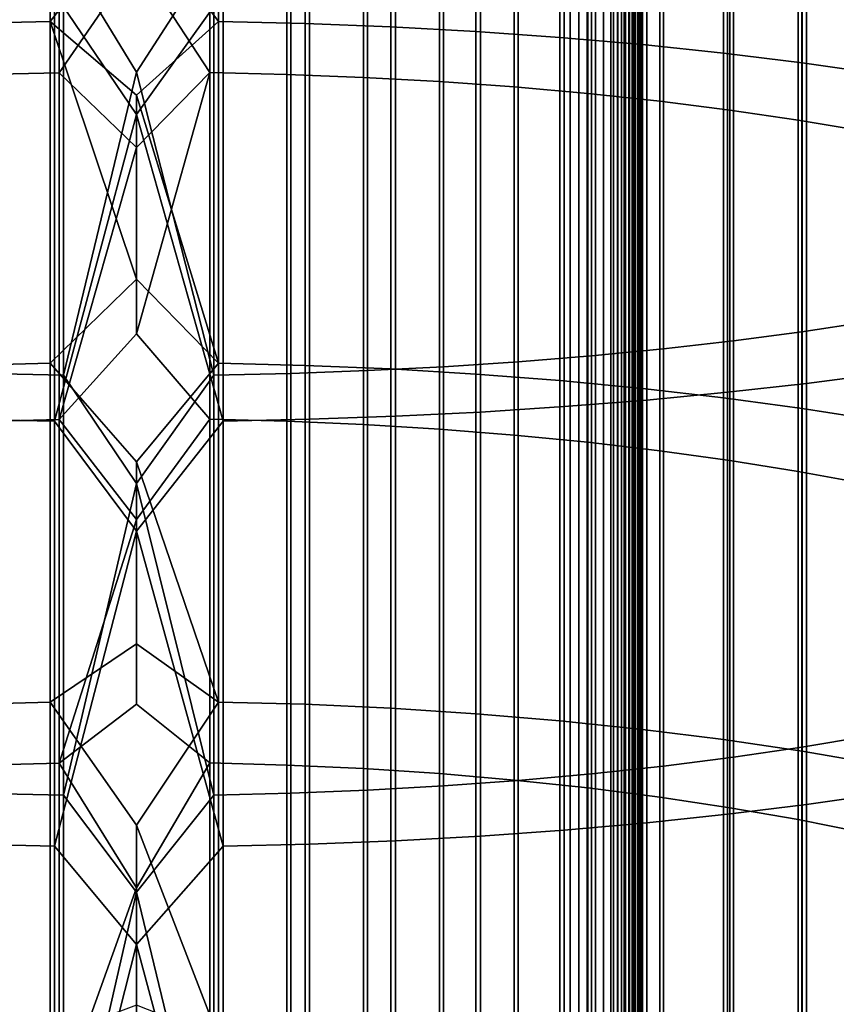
# Model space of a CAD drawing. Header units: metres. Extents: x -28 to 70, y -218 to 28.
# Tile 134 of 256: x -0.81 to 4.84, y -131.16 to -124.34. Entities that reach past the tile are written whole.
import ezdxf

# ---------------------------------------------------------------- set-up
doc = ezdxf.new("R2010")
doc.units = ezdxf.units.M
doc.layers.add('solid_10_261_432_XXX', color=7, linetype='CONTINUOUS')

msp = doc.modelspace()

# ---------------------------------------------------------------- linework, layer by layer
at = {"layer": 'solid_10_261_432_XXX'}
for points in [[(-3.3, -17.029387, 235.5), (-3.3, -180.294357, 235.5), (3.3, -180.294357, 235.5), (3.3, -17.029387, 235.5)], [(3, -17.029387, 225.5), (3, -180.294357, 225.5), (-3, -180.294357, 225.5), (-3, -17.029387, 225.5)], [(3.060268, -180.294357, 225.503647), (3, -180.294357, 225.5), (3, -17.029387, 225.5), (3.060268, -17.029387, 225.503647)], [(3.060268, -17.029387, 225.503647), (3.119658, -17.029387, 225.514526), (3.119658, -180.294357, 225.514526), (3.060268, -180.294357, 225.503647)], [(3.119658, -17.029387, 225.514526), (3.176794, -17.029387, 225.532303), (3.176794, -180.294357, 225.532303), (3.119658, -180.294357, 225.514526)], [(3.176794, -17.029387, 225.532303), (3.231933, -17.029387, 225.557053), (3.231934, -180.294357, 225.557053), (3.176794, -180.294357, 225.532303)], [(3.231933, -17.029387, 225.557053), (3.283684, -17.029387, 225.588272), (3.283684, -180.294357, 225.588272), (3.231934, -180.294357, 225.557053)], [(3.283684, -17.029387, 225.588272), (3.33129, -17.029387, 225.625504), (3.33129, -180.294357, 225.625504), (3.283684, -180.294357, 225.588272)], [(3.328463, -17.029387, 235.497971), (3.3, -17.029387, 235.5), (3.3, -180.294357, 235.5), (3.328463, -180.294357, 235.497971)], [(3.356374, -17.029387, 235.491898), (3.328463, -17.029387, 235.497971), (3.328463, -180.294357, 235.497971), (3.356374, -180.294357, 235.491898)], [(3.33129, -17.029387, 225.625504), (3.374055, -17.029387, 225.668213), (3.374055, -180.294357, 225.668213), (3.33129, -180.294357, 225.625504)], [(3.383135, -17.029387, 235.481903), (3.356374, -17.029387, 235.491898), (3.356374, -180.294357, 235.491898), (3.383135, -180.294357, 235.481903)], [(3.374055, -17.029387, 225.668213), (3.411355, -17.029387, 225.715775), (3.411355, -180.294357, 225.715775), (3.374055, -180.294357, 225.668213)], [(3.4082, -17.029387, 235.468201), (3.383135, -17.029387, 235.481903), (3.383135, -180.294357, 235.481903), (3.4082, -180.294357, 235.468201)], [(3.431058, -17.029387, 235.45108), (3.4082, -17.029387, 235.468201), (3.4082, -180.294357, 235.468201), (3.431058, -180.294357, 235.45108)], [(3.411355, -17.029387, 225.715775), (3.442644, -17.029387, 225.767471), (3.442644, -180.294357, 225.767471), (3.411355, -180.294357, 225.715775)], [(3.451243, -17.029387, 235.430862), (3.431058, -17.029387, 235.45108), (3.431058, -180.294357, 235.45108), (3.451243, -180.294357, 235.430862)], [(3.442644, -17.029387, 225.767471), (3.467465, -17.029387, 225.822586), (3.467465, -180.294357, 225.822586), (3.442644, -180.294357, 225.767471)], [(3.468343, -17.029387, 235.40799), (3.451243, -17.029387, 235.430862), (3.451243, -180.294357, 235.430862), (3.468343, -180.294357, 235.40799)], [(3.467465, -17.029387, 225.822586), (3.485456, -17.029387, 225.88028), (3.485456, -180.294357, 225.88028), (3.467465, -180.294357, 225.822586)], [(3.482009, -17.029387, 235.382904), (3.468343, -17.029387, 235.40799), (3.468343, -180.294357, 235.40799), (3.482009, -180.294357, 235.382904)], [(3.491963, -17.029387, 235.356125), (3.482009, -17.029387, 235.382904), (3.482009, -180.294357, 235.382904), (3.491963, -180.294357, 235.356125)], [(3.485456, -17.029387, 225.88028), (3.496354, -17.029387, 225.939728), (3.496354, -180.294357, 225.939728), (3.485456, -180.294357, 225.88028)], [(3.498001, -17.029387, 235.328201), (3.491963, -17.029387, 235.356125), (3.491963, -180.294357, 235.356125), (3.498001, -180.294357, 235.328201)], [(3.496354, -17.029387, 225.939728), (3.5, -17.029387, 226), (3.5, -180.294357, 226), (3.496354, -180.294357, 225.939728)], [(3.498001, -180.294357, 235.328201), (3.5, -180.294357, 235.300003), (3.5, -17.029387, 235.300003), (3.498001, -17.029387, 235.328201)], [(3.5, -17.029387, 235.300003), (3.5, -180.294357, 235.300003), (3.5, -180.294357, 226), (3.5, -17.029387, 226)], [(0.534932, -123.876572, 492.341766), (0, -124.707481, 492.168121), (-0.507145, -123.876915, 492.343323), (0, -121.842804, 492.793152)], [(-0.599433, -121.975159, 472.577911), (-0.599433, -124.357918, 471.939453), (-1.197506, -124.371902, 471.988922), (-1.197506, -121.98777, 472.627747)], [(-0.599433, -121.975159, 472.577911), (0, -123.591049, 472.134888), (-0.599433, -124.357918, 471.939453)], [(0.567694, -121.974724, 472.576202), (0.567694, -124.357437, 471.937775), (0, -123.591049, 472.134888), (0, -122.309128, 472.474976)], [(1.16592, -121.986893, 472.624268), (1.16592, -124.370926, 471.985474), (0.567694, -124.357437, 471.937775), (0.567694, -121.974724, 472.576202)], [(1.760336, -122.007431, 472.705383), (1.760336, -124.3937, 472.065979), (1.16592, -124.370926, 471.985474), (1.16592, -121.986893, 472.624268)], [(2.348998, -122.036278, 472.819305), (2.348998, -124.425674, 472.179077), (1.760336, -124.3937, 472.065979), (1.760336, -122.007431, 472.705383)], [(2.929983, -122.073341, 472.965637), (2.929983, -124.466751, 472.324341), (2.348998, -124.425674, 472.179077), (2.348998, -122.036278, 472.819305)], [(3.501391, -122.118484, 473.143921), (3.501391, -124.516792, 472.501312), (2.929983, -124.466751, 472.324341), (2.929983, -122.073341, 472.965637)], [(-0.567694, -124.160904, 493.610504), (0, -125.001617, 493.434418), (0.599433, -124.160515, 493.608795), (0, -122.102837, 494.066864)], [(4.061356, -122.171577, 473.353577), (4.061356, -124.575638, 472.709412), (3.501391, -124.516792, 472.501312), (3.501391, -122.118484, 473.143921)], [(4.608047, -122.232437, 473.593903), (4.608047, -124.643097, 472.947968), (4.061356, -124.575638, 472.709412), (4.061356, -122.171577, 473.353577)], [(5.139678, -122.300865, 473.864136), (5.139678, -124.718948, 473.216217), (4.608047, -124.643097, 472.947968), (4.608047, -122.232437, 473.593903)], [(-1.068586, -122.305367, 473.881897), (-1.068586, -124.723938, 473.233856), (-0.534932, -124.711227, 473.188904), (-0.534932, -122.2939, 473.836639)], [(-0.534932, -122.2939, 473.836639), (-0.534932, -124.711227, 473.188904), (0, -123.933716, 473.388916), (0, -122.633171, 473.733948)], [(0.507145, -122.293518, 473.835114), (0, -123.933716, 473.388916), (0.507145, -124.7108, 473.187408)], [(0.507145, -122.293518, 473.835114), (0.507145, -124.7108, 473.187408), (1.040938, -124.723068, 473.230774), (1.040938, -122.304588, 473.878815)], [(1.040938, -122.304588, 473.878815), (1.040938, -124.723068, 473.230774), (1.571201, -124.743774, 473.303986), (1.571201, -122.323265, 473.952576)], [(1.571201, -122.323265, 473.952576), (1.571201, -124.743774, 473.303986), (2.096138, -124.772835, 473.406769), (2.096138, -122.349487, 474.056122)], [(2.096138, -122.349487, 474.056122), (2.096138, -124.772835, 473.406769), (2.613968, -124.810165, 473.538788), (2.613968, -122.383163, 474.189117)], [(2.613968, -122.383163, 474.189117), (2.613968, -124.810165, 473.538788), (3.122935, -124.855637, 473.699585), (3.122935, -122.424179, 474.351074)], [(3.122935, -122.424179, 474.351074), (3.122935, -124.855637, 473.699585), (3.621314, -124.909081, 473.888611), (3.621314, -122.472404, 474.541504)], [(3.621314, -122.472404, 474.541504), (3.621314, -124.909081, 473.888611), (4.107415, -124.970337, 474.105225), (4.107415, -122.527664, 474.759735)], [(4.107415, -122.527664, 474.759735), (4.107415, -124.970337, 474.105225), (4.57959, -125.039185, 474.348694), (4.57959, -122.589775, 475.005005)], [(4.57959, -122.589775, 475.005005), (4.57959, -125.039185, 474.348694), (5.036238, -125.115395, 474.618195), (5.036238, -122.658531, 475.27652)], [(5.059506, -123.548416, 490.877502), (5.059506, -126.434822, 490.188751), (4.603708, -126.503914, 490.461578), (4.603708, -123.60997, 491.15213)], [(-0.599433, -124.357918, 471.939453), (0, -123.591049, 472.134888), (0.567694, -124.357437, 471.937775), (0, -124.867798, 471.775818)], [(4.603708, -123.60997, 491.15213), (4.603708, -126.503914, 490.461578), (4.1323, -126.566376, 490.708252), (4.1323, -123.665611, 491.400421)], [(3.646882, -123.715157, 491.621521), (3.646882, -126.621994, 490.927887), (3.1491, -126.670586, 491.119781), (3.1491, -123.758446, 491.814667)], [(4.1323, -123.665611, 491.400421), (4.1323, -126.566376, 490.708252), (3.646882, -126.621994, 490.927887), (3.646882, -123.715157, 491.621521)], [(3.1491, -123.758446, 491.814667), (3.1491, -126.670586, 491.119781), (2.640641, -126.711983, 491.283234), (2.640641, -123.795319, 491.979218)], [(1.598617, -123.849373, 492.220398), (1.598617, -126.772659, 491.522827), (1.068586, -126.791733, 491.598145), (1.068586, -123.866356, 492.296204)], [(2.123228, -123.825661, 492.114624), (2.123228, -126.746048, 491.417755), (1.598617, -126.772659, 491.522827), (1.598617, -123.849373, 492.220398)], [(2.640641, -123.795319, 491.979218), (2.640641, -126.711983, 491.283234), (2.123228, -126.746048, 491.417755), (2.123228, -123.825661, 492.114624)], [(-0.507145, -123.876915, 492.343323), (-0.507145, -126.803581, 491.644958), (-1.040938, -126.792511, 491.601227), (-1.040938, -123.867058, 492.299316)], [(0, -124.707481, 492.168121), (-0.507145, -126.803581, 491.644958), (-0.507145, -123.876915, 492.343323)], [(0.534932, -123.876572, 492.341766), (0.534932, -126.803192, 491.643433), (0, -124.707481, 492.168121)], [(1.068586, -123.866356, 492.296204), (1.068586, -126.791733, 491.598145), (0.534932, -126.803192, 491.643433), (0.534932, -123.876572, 492.341766)], [(4.636589, -123.928268, 492.572449), (4.636589, -126.861229, 491.872589), (5.167373, -126.792404, 491.6008), (5.167373, -123.866959, 492.298889)], [(0.507145, -124.7108, 473.187408), (0, -123.933716, 473.388916), (-0.534932, -124.711227, 473.188904), (0, -125.229004, 473.024628)], [(3.531343, -124.030502, 493.028656), (3.531343, -126.975998, 492.325806), (4.090651, -126.922493, 492.114502), (4.090651, -123.982841, 492.815979)], [(4.090651, -123.982841, 492.815979), (4.090651, -126.922493, 492.114502), (4.636589, -126.861229, 491.872589), (4.636589, -123.928268, 492.572449)], [(2.960494, -124.071106, 493.209808), (2.960494, -127.021568, 492.505768), (3.531343, -126.975998, 492.325806), (3.531343, -124.030502, 493.028656)], [(1.791665, -124.130585, 493.47525), (1.791665, -127.088341, 492.76944), (2.379969, -127.059059, 492.653809), (2.379969, -124.1045, 493.358826)], [(2.379969, -124.1045, 493.358826), (2.379969, -127.059059, 492.653809), (2.960494, -127.021568, 492.505768), (2.960494, -124.071106, 493.209808)], [(-1.16592, -124.150063, 493.562134), (-1.16592, -127.110207, 492.855774), (-0.567694, -127.122375, 492.903839), (-0.567694, -124.160904, 493.610504)], [(-0.567694, -124.160904, 493.610504), (-0.567694, -127.122375, 492.903839), (0, -125.001617, 493.434418)], [(0, -125.001617, 493.434418), (0.599433, -127.121941, 492.90213), (0.599433, -124.160515, 493.608795)], [(0.599433, -124.160515, 493.608795), (0.599433, -127.121941, 492.90213), (1.197506, -127.109329, 492.852325), (1.197506, -124.149277, 493.558655)], [(1.197506, -124.149277, 493.558655), (1.197506, -127.109329, 492.852325), (1.791665, -127.088341, 492.76944), (1.791665, -124.130585, 493.47525)], [(-0.599433, -124.357918, 471.939453), (-0.599433, -126.722191, 471.235596), (-1.197506, -126.737526, 471.284637), (-1.197506, -124.371902, 471.988922)], [(-0.599433, -124.357918, 471.939453), (0, -124.867798, 471.775818), (0, -126.139084, 471.397888)], [(-0.599433, -124.357918, 471.939453), (0, -126.139084, 471.397888), (-0.599433, -126.722191, 471.235596)], [(0.567694, -124.357437, 471.937775), (0.567694, -126.721657, 471.233917), (0, -124.867798, 471.775818)], [(1.16592, -124.370926, 471.985474), (1.16592, -126.736458, 471.281219), (0.567694, -126.721657, 471.233917), (0.567694, -124.357437, 471.937775)], [(1.760336, -124.3937, 472.065979), (1.760336, -126.761436, 471.361084), (1.16592, -126.736458, 471.281219), (1.16592, -124.370926, 471.985474)], [(2.348998, -124.425674, 472.179077), (2.348998, -126.796516, 471.473236), (1.760336, -126.761436, 471.361084), (1.760336, -124.3937, 472.065979)], [(2.929983, -124.466751, 472.324341), (2.929983, -126.841583, 471.61731), (2.348998, -126.796516, 471.473236), (2.348998, -124.425674, 472.179077)], [(3.501391, -124.516792, 472.501312), (3.501391, -126.896484, 471.792847), (2.929983, -126.841583, 471.61731), (2.929983, -124.466751, 472.324341)], [(4.061356, -124.575638, 472.709412), (4.061356, -126.961044, 471.999237), (3.501391, -126.896484, 471.792847), (3.501391, -124.516792, 472.501312)], [(4.608047, -124.643097, 472.947968), (4.608047, -127.035049, 472.23587), (4.061356, -126.961044, 471.999237), (4.061356, -124.575638, 472.709412)], [(5.139678, -124.718948, 473.216217), (5.139678, -127.118256, 472.501892), (4.608047, -127.035049, 472.23587), (4.608047, -124.643097, 472.947968)], [(-1.068586, -124.723938, 473.233856), (-1.068586, -127.123734, 472.519409), (-0.534932, -127.109795, 472.474823), (-0.534932, -124.711227, 473.188904)], [(-0.534932, -124.711227, 473.188904), (-0.534932, -127.109795, 472.474823), (0, -125.229004, 473.024628)], [(0.534932, -126.803192, 491.643433), (0, -127.554344, 491.466461), (-0.507145, -126.803581, 491.644958), (0, -124.707481, 492.168121)], [(0.507145, -124.7108, 473.187408), (0, -125.229004, 473.024628), (0, -126.518753, 472.641205)], [(0.507145, -124.7108, 473.187408), (0, -126.518753, 472.641205), (0.507145, -127.109322, 472.473328)], [(0.507145, -124.7108, 473.187408), (0.507145, -127.109322, 472.473328), (1.040938, -127.12278, 472.516357), (1.040938, -124.723068, 473.230774)], [(1.040938, -124.723068, 473.230774), (1.040938, -127.12278, 472.516357), (1.571201, -127.145493, 472.588959), (1.571201, -124.743774, 473.303986)], [(1.571201, -124.743774, 473.303986), (1.571201, -127.145493, 472.588959), (2.096138, -127.177376, 472.690918), (2.096138, -124.772835, 473.406769)], [(2.096138, -124.772835, 473.406769), (2.096138, -127.177376, 472.690918), (2.613968, -127.21833, 472.821838), (2.613968, -124.810165, 473.538788)], [(0.567694, -126.721657, 471.233917), (0, -126.139084, 471.397888), (0, -124.867798, 471.775818)], [(2.613968, -124.810165, 473.538788), (2.613968, -127.21833, 472.821838), (3.122935, -127.268211, 472.981323), (3.122935, -124.855637, 473.699585)], [(3.122935, -124.855637, 473.699585), (3.122935, -127.268211, 472.981323), (3.621314, -127.326851, 473.168793), (3.621314, -124.909081, 473.888611)], [(3.621314, -124.909081, 473.888611), (3.621314, -127.326851, 473.168793), (4.107415, -127.394051, 473.383636), (4.107415, -124.970337, 474.105225)], [(-0.567694, -127.122375, 492.903839), (0, -127.882378, 492.724365), (0.599433, -127.121941, 492.90213), (0, -125.001617, 493.434418)], [(4.107415, -124.970337, 474.105225), (4.107415, -127.394051, 473.383636), (4.57959, -127.469574, 473.625122), (4.57959, -125.039185, 474.348694)], [(4.57959, -125.039185, 474.348694), (4.57959, -127.469574, 473.625122), (5.036238, -127.553185, 473.892426), (5.036238, -125.115395, 474.618195)], [(-0.534932, -127.109795, 472.474823), (0, -126.518753, 472.641205), (0, -125.229004, 473.024628)], [(-0.599433, -126.722191, 471.235596), (0, -126.139084, 471.397888), (0.567694, -126.721657, 471.233917), (0, -127.404625, 471.00116)], [(5.059506, -126.434822, 490.188751), (5.059506, -129.301147, 489.420715), (4.603708, -129.377731, 489.691559), (4.603708, -126.503914, 490.461578)], [(4.603708, -126.503914, 490.461578), (4.603708, -129.377731, 489.691559), (4.1323, -129.44696, 489.936401), (4.1323, -126.566376, 490.708252)], [(0.507145, -127.109322, 472.473328), (0, -126.518753, 472.641205), (-0.534932, -127.109795, 472.474823), (0, -127.802681, 472.238708)], [(4.1323, -126.566376, 490.708252), (4.1323, -129.44696, 489.936401), (3.646882, -129.508621, 490.154419), (3.646882, -126.621994, 490.927887)], [(3.646882, -126.621994, 490.927887), (3.646882, -129.508621, 490.154419), (3.1491, -129.562485, 490.344879), (3.1491, -126.670586, 491.119781)], [(2.640641, -126.711983, 491.283234), (2.640641, -129.608368, 490.507172), (2.123228, -129.646118, 490.640686), (2.123228, -126.746048, 491.417755)], [(3.1491, -126.670586, 491.119781), (3.1491, -129.562485, 490.344879), (2.640641, -129.608368, 490.507172), (2.640641, -126.711983, 491.283234)], [(-0.599433, -126.722191, 471.235596), (-0.599433, -129.066162, 470.466827), (-1.197506, -129.082855, 470.515442), (-1.197506, -126.737526, 471.284637)], [(-0.599433, -129.066162, 470.466827), (-0.599433, -126.722191, 471.235596), (0, -127.404625, 471.00116), (0, -128.664154, 470.585724)], [(0.567694, -126.721657, 471.233917), (0.567694, -129.065582, 470.465179), (0, -127.404625, 471.00116)], [(1.16592, -126.736458, 471.281219), (1.16592, -129.08168, 470.512054), (0.567694, -129.065582, 470.465179), (0.567694, -126.721657, 471.233917)], [(1.598617, -126.772659, 491.522827), (1.598617, -129.675613, 490.744995), (1.068586, -129.696762, 490.819733), (1.068586, -126.791733, 491.598145)], [(1.760336, -126.761436, 471.361084), (1.760336, -129.108856, 470.591217), (1.16592, -129.08168, 470.512054), (1.16592, -126.736458, 471.281219)], [(2.123228, -126.746048, 491.417755), (2.123228, -129.646118, 490.640686), (1.598617, -129.675613, 490.744995), (1.598617, -126.772659, 491.522827)], [(2.348998, -126.796516, 471.473236), (2.348998, -129.147018, 470.702362), (1.760336, -129.108856, 470.591217), (1.760336, -126.761436, 471.361084)], [(-0.507145, -126.803581, 491.644958), (-0.507145, -129.709885, 490.866211), (-1.040938, -129.697617, 490.822815), (-1.040938, -126.792511, 491.601227)], [(0, -127.554344, 491.466461), (-0.507145, -129.709885, 490.866211), (-0.507145, -126.803581, 491.644958)], [(0.534932, -126.803192, 491.643433), (0.534932, -129.709457, 490.864685), (0, -127.554344, 491.466461)], [(1.068586, -126.791733, 491.598145), (1.068586, -129.696762, 490.819733), (0.534932, -129.709457, 490.864685), (0.534932, -126.803192, 491.643433)], [(2.929983, -126.841583, 471.61731), (2.929983, -129.19603, 470.845123), (2.348998, -129.147018, 470.702362), (2.348998, -126.796516, 471.473236)], [(3.501391, -126.896484, 471.792847), (3.501391, -129.255753, 471.019073), (2.929983, -129.19603, 470.845123), (2.929983, -126.841583, 471.61731)], [(4.636589, -126.861229, 491.872589), (4.636589, -129.773788, 491.092163), (5.167373, -129.697495, 490.822388), (5.167373, -126.792404, 491.6008)], [(4.061356, -126.961044, 471.999237), (4.061356, -129.325974, 471.223633), (3.501391, -129.255753, 471.019073), (3.501391, -126.896484, 471.792847)], [(4.090651, -126.922493, 492.114502), (4.090651, -129.84169, 491.332306), (4.636589, -129.773788, 491.092163), (4.636589, -126.861229, 491.872589)], [(2.960494, -127.021568, 492.505768), (2.960494, -129.951523, 491.720703), (3.531343, -129.901001, 491.542053), (3.531343, -126.975998, 492.325806)], [(3.531343, -126.975998, 492.325806), (3.531343, -129.901001, 491.542053), (4.090651, -129.84169, 491.332306), (4.090651, -126.922493, 492.114502)], [(4.608047, -127.035049, 472.23587), (4.608047, -129.406464, 471.458099), (4.061356, -129.325974, 471.223633), (4.061356, -126.961044, 471.999237)], [(2.379969, -127.059059, 492.653809), (2.379969, -129.993073, 491.867645), (2.960494, -129.951523, 491.720703), (2.960494, -127.021568, 492.505768)], [(5.139678, -127.118256, 472.501892), (5.139678, -129.496979, 471.721741), (4.608047, -129.406464, 471.458099), (4.608047, -127.035049, 472.23587)], [(-1.16592, -127.110207, 492.855774), (-1.16592, -130.049759, 492.068146), (-0.567694, -130.063248, 492.115845), (-0.567694, -127.122375, 492.903839)], [(-1.068586, -127.123734, 472.519409), (-1.068586, -129.50293, 471.739105), (-0.534932, -129.487762, 471.694916), (-0.534932, -127.109795, 472.474823)], [(-0.567694, -127.122375, 492.903839), (-0.567694, -130.063248, 492.115845), (0, -127.882378, 492.724365)], [(-0.534932, -127.109795, 472.474823), (-0.534932, -129.487762, 471.694916), (0, -127.802681, 472.238708)], [(0.507145, -129.487259, 471.693451), (0.507145, -127.109322, 472.473328), (0, -127.802681, 472.238708), (0, -129.080505, 471.81723)], [(0, -127.882378, 492.724365), (0.599433, -130.062775, 492.114136), (0.599433, -127.121941, 492.90213)], [(0.507145, -127.109322, 472.473328), (0.507145, -129.487259, 471.693451), (1.040938, -129.501892, 471.736084), (1.040938, -127.12278, 472.516357)], [(0.599433, -127.121941, 492.90213), (0.599433, -130.062775, 492.114136), (1.197506, -130.048798, 492.064697), (1.197506, -127.109329, 492.852325)], [(1.040938, -127.12278, 472.516357), (1.040938, -129.501892, 471.736084), (1.571201, -129.526596, 471.808044), (1.571201, -127.145493, 472.588959)], [(1.197506, -127.109329, 492.852325), (1.197506, -130.048798, 492.064697), (1.791665, -130.025528, 491.982422), (1.791665, -127.088341, 492.76944)], [(1.791665, -127.088341, 492.76944), (1.791665, -130.025528, 491.982422), (2.379969, -129.993073, 491.867645), (2.379969, -127.059059, 492.653809)], [(1.571201, -127.145493, 472.588959), (1.571201, -129.526596, 471.808044), (2.096138, -129.561279, 471.909058), (2.096138, -127.177376, 472.690918)], [(2.096138, -127.177376, 472.690918), (2.096138, -129.561279, 471.909058), (2.613968, -129.60582, 472.038818), (2.613968, -127.21833, 472.821838)], [(2.613968, -127.21833, 472.821838), (2.613968, -129.60582, 472.038818), (3.122935, -129.66008, 472.196869), (3.122935, -127.268211, 472.981323)], [(3.122935, -127.268211, 472.981323), (3.122935, -129.66008, 472.196869), (3.621314, -129.723862, 472.38266), (3.621314, -127.326851, 473.168793)], [(3.621314, -127.326851, 473.168793), (3.621314, -129.723862, 472.38266), (4.107415, -129.796951, 472.595581), (4.107415, -127.394051, 473.383636)], [(4.107415, -127.394051, 473.383636), (4.107415, -129.796951, 472.595581), (4.57959, -129.879105, 472.834869), (4.57959, -127.469574, 473.625122)], [(0.567694, -129.065582, 470.465179), (0, -128.664154, 470.585724), (0, -127.404625, 471.00116)], [(4.57959, -127.469574, 473.625122), (4.57959, -129.879105, 472.834869), (5.036238, -129.970047, 473.099762), (5.036238, -127.553185, 473.892426)], [(0.534932, -129.709457, 490.864685), (0, -130.381348, 490.688568), (-0.507145, -129.709885, 490.866211), (0, -127.554344, 491.466461)], [(-0.534932, -129.487762, 471.694916), (0, -129.080505, 471.81723), (0, -127.802681, 472.238708)], [(-0.567694, -130.063248, 492.115845), (0, -130.743027, 491.937256), (0.599433, -130.062775, 492.114136), (0, -127.882378, 492.724365)], [(-0.599433, -129.066162, 470.466827), (0, -128.664154, 470.585724), (0.567694, -129.065582, 470.465179), (0, -129.917389, 470.151642)], [(-0.599433, -129.066162, 470.466827), (-0.599433, -131.388062, 469.633789), (-1.197506, -131.406082, 469.681915), (-1.197506, -129.082855, 470.515442)], [(-0.599433, -131.388062, 469.633789), (-0.599433, -129.066162, 470.466827), (0, -129.917389, 470.151642), (0, -131.164047, 469.699066)], [(0.507145, -129.487259, 471.693451), (0, -129.080505, 471.81723), (-0.534932, -129.487762, 471.694916), (0, -130.351944, 471.376862)], [(0.567694, -129.065582, 470.465179), (0.567694, -131.387451, 469.632141), (0, -129.917389, 470.151642)], [(1.16592, -129.08168, 470.512054), (1.16592, -131.404831, 469.678558), (0.567694, -131.387451, 469.632141), (0.567694, -129.065582, 470.465179)], [(1.760336, -129.108856, 470.591217), (1.760336, -131.434174, 469.756927), (1.16592, -131.404831, 469.678558), (1.16592, -129.08168, 470.512054)], [(2.348998, -129.147018, 470.702362), (2.348998, -131.475372, 469.866974), (1.760336, -131.434174, 469.756927), (1.760336, -129.108856, 470.591217)], [(2.929983, -129.19603, 470.845123), (2.929983, -131.528305, 470.008362), (2.348998, -131.475372, 469.866974), (2.348998, -129.147018, 470.702362)], [(3.501391, -129.255753, 471.019073), (3.501391, -131.592789, 470.180603), (2.929983, -131.528305, 470.008362), (2.929983, -129.19603, 470.845123)], [(4.061356, -129.325974, 471.223633), (4.061356, -131.668625, 470.383118), (3.501391, -131.592789, 470.180603), (3.501391, -129.255753, 471.019073)], [(5.059506, -129.301147, 489.420715), (5.059506, -132.145218, 488.574005), (4.603708, -132.229233, 488.842621), (4.603708, -129.377731, 489.691559)], [(4.608047, -129.406464, 471.458099), (4.608047, -131.755554, 470.615295), (4.061356, -131.668625, 470.383118), (4.061356, -129.325974, 471.223633)], [(4.603708, -129.377731, 489.691559), (4.603708, -132.229233, 488.842621), (4.1323, -132.305191, 489.085449), (4.1323, -129.44696, 489.936401)], [(5.139678, -129.496979, 471.721741), (5.139678, -131.853287, 470.876343), (4.608047, -131.755554, 470.615295), (4.608047, -129.406464, 471.458099)], [(-1.068586, -129.50293, 471.739105), (-1.068586, -131.859726, 470.893524), (-0.534932, -131.843353, 470.849792), (-0.534932, -129.487762, 471.694916)], [(-0.534932, -129.487762, 471.694916), (-0.534932, -131.843353, 470.849792), (0, -130.351944, 471.376862)], [(0.507145, -131.842789, 470.848328), (0.507145, -129.487259, 471.693451), (0, -130.351944, 471.376862), (0, -131.616714, 470.917694)], [(0.507145, -129.487259, 471.693451), (0.507145, -131.842789, 470.848328), (1.040938, -131.858612, 470.890533), (1.040938, -129.501892, 471.736084)], [(1.040938, -129.501892, 471.736084), (1.040938, -131.858612, 470.890533), (1.571201, -131.885284, 470.961792), (1.571201, -129.526596, 471.808044)], [(3.646882, -129.508621, 490.154419), (3.646882, -132.372833, 489.301697), (3.1491, -132.431915, 489.490631), (3.1491, -129.562485, 490.344879)], [(4.1323, -129.44696, 489.936401), (4.1323, -132.305191, 489.085449), (3.646882, -132.372833, 489.301697), (3.646882, -129.508621, 490.154419)], [(1.571201, -129.526596, 471.808044), (1.571201, -131.885284, 470.961792), (2.096138, -131.922729, 471.061829), (2.096138, -129.561279, 471.909058)], [(2.096138, -129.561279, 471.909058), (2.096138, -131.922729, 471.061829), (2.613968, -131.97084, 471.190308), (2.613968, -129.60582, 472.038818)], [(3.1491, -129.562485, 490.344879), (3.1491, -132.431915, 489.490631), (2.640641, -132.482254, 489.651581), (2.640641, -129.608368, 490.507172)], [(2.640641, -129.608368, 490.507172), (2.640641, -132.482254, 489.651581), (2.123228, -132.523682, 489.783997), (2.123228, -129.646118, 490.640686)], [(2.613968, -129.60582, 472.038818), (2.613968, -131.97084, 471.190308), (3.122935, -132.029434, 471.346802), (3.122935, -129.66008, 472.196869)], [(-0.507145, -129.709885, 490.866211), (-0.507145, -132.593643, 490.00769), (-1.040938, -132.580185, 489.96463), (-1.040938, -129.697617, 490.822815)], [(0, -130.381348, 490.688568), (-0.507145, -132.593643, 490.00769), (-0.507145, -129.709885, 490.866211)], [(0.534932, -129.709457, 490.864685), (0.534932, -132.59317, 490.006165), (0, -130.381348, 490.688568)], [(1.068586, -129.696762, 490.819733), (1.068586, -132.579224, 489.961609), (0.534932, -132.59317, 490.006165), (0.534932, -129.709457, 490.864685)], [(1.598617, -129.675613, 490.744995), (1.598617, -132.556046, 489.887451), (1.068586, -132.579224, 489.961609), (1.068586, -129.696762, 490.819733)], [(2.123228, -129.646118, 490.640686), (2.123228, -132.523682, 489.783997), (1.598617, -132.556046, 489.887451), (1.598617, -129.675613, 490.744995)], [(3.122935, -129.66008, 472.196869), (3.122935, -132.029434, 471.346802), (3.621314, -132.098312, 471.530762), (3.621314, -129.723862, 472.38266)], [(4.636589, -129.773788, 491.092163), (4.636589, -132.663742, 490.231781), (5.167373, -132.580048, 489.964203), (5.167373, -129.697495, 490.822388)], [(3.621314, -129.723862, 472.38266), (3.621314, -132.098312, 471.530762), (4.107415, -132.177231, 471.741577), (4.107415, -129.796951, 472.595581)], [(4.090651, -129.84169, 491.332306), (4.090651, -132.738235, 490.469971), (4.636589, -132.663742, 490.231781), (4.636589, -129.773788, 491.092163)], [(3.531343, -129.901001, 491.542053), (3.531343, -132.803299, 490.678009), (4.090651, -132.738235, 490.469971), (4.090651, -129.84169, 491.332306)], [(4.107415, -129.796951, 472.595581), (4.107415, -132.177231, 471.741577), (4.57959, -132.265961, 471.978516), (4.57959, -129.879105, 472.834869)], [(0.567694, -131.387451, 469.632141), (0, -131.164047, 469.699066), (0, -129.917389, 470.151642)], [(2.960494, -129.951523, 491.720703), (2.960494, -132.858719, 490.855164), (3.531343, -132.803299, 490.678009), (3.531343, -129.901001, 491.542053)], [(4.57959, -129.879105, 472.834869), (4.57959, -132.265961, 471.978516), (5.036238, -132.364151, 472.240814), (5.036238, -129.970047, 473.099762)], [(2.379969, -129.993073, 491.867645), (2.379969, -132.904312, 491.000916), (2.960494, -132.858719, 490.855164), (2.960494, -129.951523, 491.720703)], [(-1.16592, -130.049759, 492.068146), (-1.16592, -132.966507, 491.199768), (-0.567694, -132.981308, 491.247101), (-0.567694, -130.063248, 492.115845)], [(0.599433, -130.062775, 492.114136), (0.599433, -132.980774, 491.245422), (1.197506, -132.965439, 491.196381), (1.197506, -130.048798, 492.064697)], [(1.197506, -130.048798, 492.064697), (1.197506, -132.965439, 491.196381), (1.791665, -132.939926, 491.114777), (1.791665, -130.025528, 491.982422)], [(1.791665, -130.025528, 491.982422), (1.791665, -132.939926, 491.114777), (2.379969, -132.904312, 491.000916), (2.379969, -129.993073, 491.867645)], [(-0.567694, -130.063248, 492.115845), (-0.567694, -132.981308, 491.247101), (0, -130.743027, 491.937256)], [(0, -130.743027, 491.937256), (0.599433, -132.980774, 491.245422), (0.599433, -130.062775, 492.114136)], [(-0.534932, -131.843353, 470.849792), (0, -131.616714, 470.917694), (0, -130.351944, 471.376862)], [(0.534932, -132.59317, 490.006165), (0, -133.186447, 489.835083), (-0.507145, -132.593643, 490.00769), (0, -130.381348, 490.688568)], [(-0.567694, -132.981308, 491.247101), (0, -133.581512, 491.073608), (0.599433, -132.980774, 491.245422), (0, -130.743027, 491.937256)]]:
    msp.add_3dface(points, dxfattribs=at)

doc.saveas('drawing.dxf')
